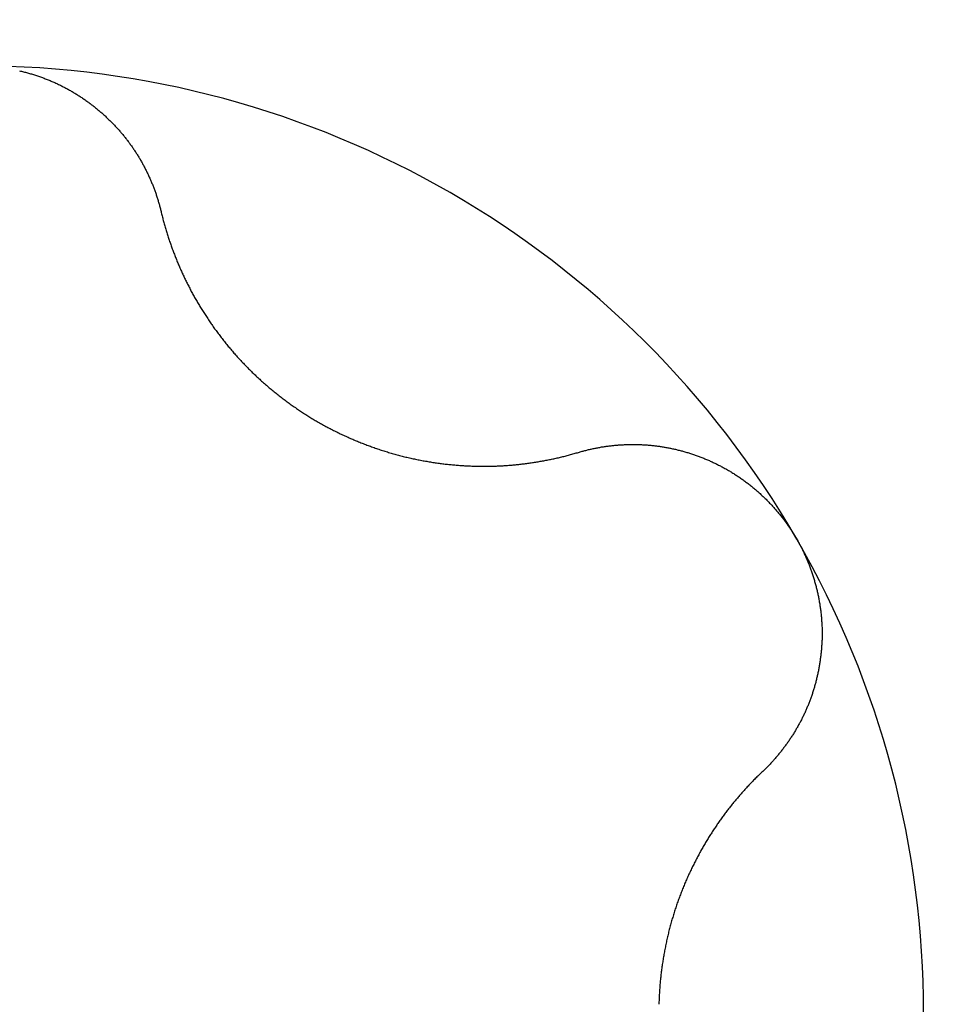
# Model space of a CAD drawing. Extents: x 1107 to 4046, y 937 to 3355.
# Tile 149 of 256: x 2099.51 to 2101.46, y 1385.69 to 1387.75. Entities that reach past the tile are written whole.
import ezdxf

# ---------------------------------------------------------------- set-up
doc = ezdxf.new("R2010")
doc.units = 0
doc.layers.add('KF_VIDA_L___C_TOP', color=7, linetype='CONTINUOUS')

# ---------------------------------------------------------------- blocks, each defined once
blk = doc.blocks.new('KF_VIDA_L___C_TOP')
at = {"layer": 'KF_VIDA_L___C_TOP'}
for points in [[(-87.4664, -29.0353, 0), (-87.4643, -29.0358, 0), (-87.4622, -29.0363, 0), (-87.4601, -29.0368, 0), (-87.458, -29.0374, 0), (-87.4559, -29.0379, 0), (-87.4538, -29.0385, 0), (-87.4517, -29.039, 0), (-87.4497, -29.0396, 0), (-87.4476, -29.0402, 0), (-87.4455, -29.0408, 0), (-87.4434, -29.0414, 0), (-87.4413, -29.042, 0), (-87.4393, -29.0426, 0), (-87.4372, -29.0433, 0), (-87.4351, -29.0439, 0), (-87.4331, -29.0446, 0), (-87.431, -29.0452, 0), (-87.429, -29.0459, 0), (-87.4269, -29.0466, 0), (-87.4249, -29.0473, 0), (-87.4228, -29.048, 0), (-87.4208, -29.0488, 0), (-87.4187, -29.0495, 0), (-87.4167, -29.0503, 0), (-87.4147, -29.051, 0), (-87.4127, -29.0518, 0), (-87.4107, -29.0526, 0), (-87.4086, -29.0534, 0), (-87.4066, -29.0542, 0), (-87.4046, -29.055, 0), (-87.4026, -29.0558, 0), (-87.4006, -29.0567, 0), (-87.3987, -29.0575, 0), (-87.3967, -29.0584, 0), (-87.3947, -29.0592, 0), (-87.3927, -29.0601, 0), (-87.3908, -29.061, 0), (-87.3888, -29.0619, 0), (-87.3869, -29.0628, 0), (-87.3849, -29.0637, 0), (-87.383, -29.0647, 0), (-87.381, -29.0656, 0), (-87.3791, -29.0666, 0), (-87.3772, -29.0675, 0), (-87.3753, -29.0685, 0), (-87.3734, -29.0695, 0), (-87.3715, -29.0705, 0), (-87.3696, -29.0715, 0), (-87.3677, -29.0725, 0), (-87.3658, -29.0736, 0), (-87.3639, -29.0746, 0), (-87.362, -29.0757, 0), (-87.3602, -29.0767, 0), (-87.3583, -29.0778, 0), (-87.3565, -29.0789, 0), (-87.3546, -29.0799, 0), (-87.3528, -29.081, 0), (-87.351, -29.0821, 0), (-87.3491, -29.0833, 0), (-87.3473, -29.0844, 0), (-87.3455, -29.0855, 0), (-87.3437, -29.0867, 0), (-87.3419, -29.0878, 0), (-87.3401, -29.089, 0), (-87.3384, -29.0902, 0), (-87.3366, -29.0913, 0), (-87.3348, -29.0925, 0), (-87.3331, -29.0937, 0), (-87.3313, -29.0949, 0), (-87.3296, -29.0961, 0), (-87.3278, -29.0974, 0), (-87.3261, -29.0986, 0), (-87.3244, -29.0998, 0), (-87.3227, -29.1011, 0), (-87.321, -29.1023, 0), (-87.3193, -29.1036, 0), (-87.3176, -29.1049, 0), (-87.3159, -29.1061, 0), (-87.3143, -29.1074, 0), (-87.3126, -29.1087, 0), (-87.3109, -29.11, 0), (-87.3093, -29.1113, 0), (-87.3077, -29.1126, 0), (-87.306, -29.114, 0), (-87.3044, -29.1153, 0), (-87.3028, -29.1166, 0), (-87.3012, -29.118, 0), (-87.2996, -29.1193, 0), (-87.298, -29.1207, 0), (-87.2964, -29.122, 0), (-87.2949, -29.1234, 0), (-87.2933, -29.1248, 0), (-87.2917, -29.1262, 0), (-87.2902, -29.1276, 0), (-87.2887, -29.1289, 0), (-87.2871, -29.1303, 0), (-87.2856, -29.1318, 0), (-87.2841, -29.1332, 0), (-87.2826, -29.1346, 0), (-87.2811, -29.136, 0), (-87.2797, -29.1374, 0), (-87.2782, -29.1389, 0), (-87.2767, -29.1403, 0), (-87.2753, -29.1418, 0), (-87.2738, -29.1432, 0), (-87.2724, -29.1447, 0), (-87.271, -29.1461, 0), (-87.2696, -29.1476, 0), (-87.2682, -29.1491, 0), (-87.2668, -29.1506, 0), (-87.2654, -29.152, 0), (-87.264, -29.1535, 0), (-87.2626, -29.155, 0), (-87.2613, -29.1565, 0), (-87.2599, -29.158, 0), (-87.2586, -29.1595, 0), (-87.2573, -29.161, 0), (-87.256, -29.1626, 0), (-87.2547, -29.1641, 0), (-87.2534, -29.1656, 0), (-87.2521, -29.1671, 0), (-87.2508, -29.1686, 0), (-87.2496, -29.1702, 0), (-87.2483, -29.1717, 0), (-87.2471, -29.1733, 0), (-87.2458, -29.1748, 0), (-87.2446, -29.1763, 0), (-87.2434, -29.1779, 0), (-87.2422, -29.1795, 0), (-87.241, -29.181, 0), (-87.2398, -29.1826, 0), (-87.2386, -29.1842, 0), (-87.2375, -29.1857, 0), (-87.2363, -29.1873, 0), (-87.2352, -29.1889, 0), (-87.234, -29.1905, 0), (-87.2329, -29.1921, 0), (-87.2317, -29.1938, 0), (-87.2306, -29.1954, 0), (-87.2295, -29.197, 0), (-87.2284, -29.1986, 0), (-87.2273, -29.2003, 0), (-87.2262, -29.2019, 0), (-87.2251, -29.2036, 0), (-87.224, -29.2053, 0), (-87.223, -29.2069, 0), (-87.2219, -29.2086, 0), (-87.2208, -29.2103, 0), (-87.2198, -29.2119, 0), (-87.2188, -29.2136, 0), (-87.2177, -29.2153, 0), (-87.2167, -29.217, 0), (-87.2157, -29.2187, 0), (-87.2147, -29.2204, 0), (-87.2137, -29.2222, 0), (-87.2127, -29.2239, 0), (-87.2117, -29.2256, 0), (-87.2108, -29.2273, 0), (-87.2098, -29.2291, 0), (-87.2088, -29.2308, 0), (-87.2079, -29.2326, 0), (-87.207, -29.2343, 0), (-87.206, -29.2361, 0), (-87.2051, -29.2378, 0), (-87.2042, -29.2396, 0), (-87.2033, -29.2414, 0), (-87.2024, -29.2432, 0), (-87.2015, -29.2449, 0), (-87.2006, -29.2467, 0), (-87.1998, -29.2485, 0), (-87.1989, -29.2503, 0), (-87.1981, -29.2521, 0), (-87.1972, -29.2539, 0), (-87.1964, -29.2557, 0), (-87.1956, -29.2575, 0), (-87.1948, -29.2593, 0), (-87.1939, -29.2612, 0), (-87.1931, -29.263, 0), (-87.1924, -29.2648, 0), (-87.1916, -29.2666, 0), (-87.1908, -29.2685, 0), (-87.1901, -29.2703, 0), (-87.1893, -29.2722, 0), (-87.1886, -29.274, 0), (-87.1878, -29.2759, 0), (-87.1871, -29.2777, 0), (-87.1864, -29.2796, 0), (-87.1857, -29.2814, 0), (-87.185, -29.2833, 0), (-87.1843, -29.2852, 0), (-87.1836, -29.287, 0), (-87.183, -29.2889, 0), (-87.1823, -29.2908, 0), (-87.1816, -29.2927, 0), (-87.181, -29.2945, 0), (-87.1804, -29.2964, 0), (-87.1798, -29.2983, 0), (-87.1791, -29.3002, 0), (-87.1785, -29.3021, 0), (-87.178, -29.304, 0), (-87.1774, -29.3059, 0), (-87.1768, -29.3078, 0), (-87.1762, -29.3097, 0), (-87.1757, -29.3116, 0), (-87.1751, -29.3135, 0), (-87.1746, -29.3154, 0), (-87.1741, -29.3173, 0), (-87.1736, -29.3192, 0), (-87.1731, -29.3212, 0), (-87.1726, -29.3231, 0), (-87.1721, -29.325, 0), (-87.1716, -29.3269, 0), (-87.1712, -29.3289, 0)], [(-87.1712, -29.3289, 0), (-87.1706, -29.3312, 0), (-87.17, -29.3335, 0), (-87.1695, -29.3359, 0), (-87.1689, -29.3382, 0), (-87.1683, -29.3406, 0), (-87.1677, -29.3429, 0), (-87.1671, -29.3452, 0), (-87.1665, -29.3476, 0), (-87.1658, -29.3499, 0), (-87.1652, -29.3522, 0), (-87.1645, -29.3545, 0), (-87.1639, -29.3569, 0), (-87.1632, -29.3592, 0), (-87.1626, -29.3615, 0), (-87.1619, -29.3638, 0), (-87.1612, -29.3661, 0), (-87.1605, -29.3684, 0), (-87.1598, -29.3707, 0), (-87.1591, -29.373, 0), (-87.1584, -29.3753, 0), (-87.1577, -29.3776, 0), (-87.157, -29.3799, 0), (-87.1562, -29.3822, 0), (-87.1555, -29.3845, 0), (-87.1547, -29.3868, 0), (-87.154, -29.389, 0), (-87.1532, -29.3913, 0), (-87.1524, -29.3936, 0), (-87.1516, -29.3958, 0), (-87.1509, -29.3981, 0), (-87.1501, -29.4004, 0), (-87.1492, -29.4026, 0), (-87.1484, -29.4049, 0), (-87.1476, -29.4071, 0), (-87.1468, -29.4094, 0), (-87.146, -29.4116, 0), (-87.1451, -29.4138, 0), (-87.1443, -29.4161, 0), (-87.1434, -29.4183, 0), (-87.1426, -29.4205, 0), (-87.1417, -29.4227, 0), (-87.1408, -29.4249, 0), (-87.1399, -29.4272, 0), (-87.139, -29.4294, 0), (-87.1381, -29.4316, 0), (-87.1372, -29.4338, 0), (-87.1363, -29.436, 0), (-87.1354, -29.4381, 0), (-87.1345, -29.4403, 0), (-87.1336, -29.4425, 0), (-87.1326, -29.4447, 0), (-87.1317, -29.4468, 0), (-87.1307, -29.449, 0), (-87.1298, -29.4512, 0), (-87.1288, -29.4533, 0), (-87.1278, -29.4555, 0), (-87.1268, -29.4576, 0), (-87.1259, -29.4597, 0), (-87.1249, -29.4619, 0), (-87.1239, -29.464, 0), (-87.1229, -29.4661, 0), (-87.1219, -29.4682, 0), (-87.1208, -29.4704, 0), (-87.1198, -29.4725, 0), (-87.1188, -29.4746, 0), (-87.1178, -29.4767, 0), (-87.1167, -29.4788, 0), (-87.1157, -29.4809, 0), (-87.1146, -29.4829, 0), (-87.1135, -29.4851, 0), (-87.1124, -29.4872, 0), (-87.1113, -29.4893, 0), (-87.1102, -29.4914, 0), (-87.1091, -29.4935, 0), (-87.108, -29.4956, 0), (-87.1068, -29.4977, 0), (-87.1057, -29.4998, 0), (-87.1045, -29.5019, 0), (-87.1034, -29.504, 0), (-87.1022, -29.5061, 0), (-87.101, -29.5082, 0), (-87.0998, -29.5104, 0), (-87.0986, -29.5125, 0), (-87.0974, -29.5146, 0), (-87.0961, -29.5167, 0), (-87.0949, -29.5188, 0), (-87.0937, -29.5209, 0), (-87.0924, -29.523, 0), (-87.0911, -29.5252, 0), (-87.0899, -29.5273, 0), (-87.0886, -29.5294, 0), (-87.0873, -29.5315, 0), (-87.086, -29.5336, 0), (-87.0846, -29.5357, 0), (-87.0833, -29.5378, 0), (-87.082, -29.5399, 0), (-87.0806, -29.5421, 0), (-87.0793, -29.5442, 0), (-87.0779, -29.5463, 0), (-87.0765, -29.5484, 0), (-87.0751, -29.5505, 0), (-87.0737, -29.5526, 0), (-87.0723, -29.5547, 0), (-87.0709, -29.5568, 0), (-87.0695, -29.5589, 0), (-87.0681, -29.561, 0), (-87.0666, -29.5631, 0), (-87.0652, -29.5651, 0), (-87.0637, -29.5672, 0), (-87.0622, -29.5693, 0), (-87.0608, -29.5714, 0), (-87.0593, -29.5735, 0), (-87.0578, -29.5756, 0), (-87.0562, -29.5776, 0), (-87.0547, -29.5797, 0), (-87.0532, -29.5818, 0), (-87.0517, -29.5838, 0), (-87.0501, -29.5859, 0), (-87.0486, -29.588, 0), (-87.047, -29.59, 0), (-87.0454, -29.5921, 0), (-87.0438, -29.5941, 0), (-87.0422, -29.5962, 0), (-87.0406, -29.5982, 0), (-87.039, -29.6002, 0), (-87.0374, -29.6023, 0), (-87.0358, -29.6043, 0), (-87.0341, -29.6063, 0), (-87.0325, -29.6083, 0), (-87.0308, -29.6104, 0), (-87.0291, -29.6124, 0), (-87.0275, -29.6144, 0), (-87.0258, -29.6164, 0), (-87.0241, -29.6184, 0), (-87.0224, -29.6204, 0), (-87.0207, -29.6224, 0), (-87.019, -29.6243, 0), (-87.0172, -29.6263, 0), (-87.0155, -29.6283, 0), (-87.0137, -29.6302, 0), (-87.012, -29.6322, 0), (-87.0102, -29.6342, 0), (-87.0084, -29.6361, 0), (-87.0067, -29.638, 0), (-87.0049, -29.64, 0), (-87.0031, -29.6419, 0), (-87.0013, -29.6438, 0), (-86.9994, -29.6457, 0), (-86.9976, -29.6477, 0), (-86.9958, -29.6496, 0), (-86.9939, -29.6515, 0), (-86.9921, -29.6533, 0), (-86.9902, -29.6552, 0), (-86.9884, -29.6571, 0), (-86.9865, -29.659, 0), (-86.9846, -29.6608, 0), (-86.9827, -29.6627, 0), (-86.9808, -29.6646, 0), (-86.9789, -29.6664, 0), (-86.977, -29.6682, 0), (-86.9751, -29.6701, 0), (-86.9731, -29.6719, 0), (-86.9712, -29.6737, 0), (-86.9692, -29.6755, 0), (-86.9673, -29.6773, 0), (-86.9653, -29.6791, 0), (-86.9634, -29.6809, 0), (-86.9614, -29.6827, 0), (-86.9594, -29.6844, 0), (-86.9574, -29.6862, 0), (-86.9554, -29.688, 0), (-86.9534, -29.6897, 0), (-86.9514, -29.6914, 0), (-86.9494, -29.6932, 0), (-86.9474, -29.6949, 0), (-86.9454, -29.6966, 0), (-86.9434, -29.6983, 0), (-86.9413, -29.7, 0), (-86.9393, -29.7017, 0), (-86.9372, -29.7034, 0), (-86.9352, -29.7051, 0), (-86.9331, -29.7068, 0), (-86.9311, -29.7084, 0), (-86.929, -29.7101, 0), (-86.9269, -29.7117, 0), (-86.9249, -29.7133, 0), (-86.9228, -29.715, 0), (-86.9207, -29.7166, 0), (-86.9186, -29.7182, 0), (-86.9165, -29.7198, 0), (-86.9144, -29.7214, 0), (-86.9123, -29.723, 0), (-86.9102, -29.7245, 0), (-86.9081, -29.7261, 0), (-86.906, -29.7277, 0), (-86.9038, -29.7292, 0), (-86.9017, -29.7307, 0), (-86.8996, -29.7323, 0), (-86.8974, -29.7338, 0), (-86.8953, -29.7353, 0), (-86.8932, -29.7368, 0), (-86.891, -29.7383, 0), (-86.8889, -29.7398, 0), (-86.8867, -29.7413, 0), (-86.8846, -29.7427, 0), (-86.8824, -29.7442, 0), (-86.8802, -29.7456, 0), (-86.8781, -29.747, 0), (-86.8759, -29.7485, 0), (-86.8737, -29.7499, 0), (-86.8716, -29.7513, 0), (-86.8694, -29.7527, 0), (-86.8672, -29.7541, 0), (-86.865, -29.7554, 0), (-86.8628, -29.7568, 0), (-86.8607, -29.7582, 0), (-86.8585, -29.7595, 0), (-86.8563, -29.7608, 0), (-86.8541, -29.7622, 0), (-86.8519, -29.7635, 0), (-86.8497, -29.7648, 0), (-86.8475, -29.7661, 0), (-86.8453, -29.7673, 0), (-86.8431, -29.7686, 0), (-86.8409, -29.7699, 0), (-86.8387, -29.7711, 0), (-86.8365, -29.7724, 0), (-86.8342, -29.7736, 0), (-86.832, -29.7749, 0), (-86.8297, -29.7761, 0), (-86.8275, -29.7773, 0), (-86.8252, -29.7785, 0), (-86.8229, -29.7797, 0), (-86.8207, -29.7809, 0), (-86.8184, -29.7821, 0), (-86.8161, -29.7833, 0), (-86.8138, -29.7845, 0), (-86.8115, -29.7857, 0), (-86.8091, -29.7868, 0), (-86.8068, -29.788, 0), (-86.8045, -29.7891, 0), (-86.8022, -29.7903, 0), (-86.7998, -29.7914, 0), (-86.7975, -29.7926, 0), (-86.7951, -29.7937, 0), (-86.7927, -29.7948, 0), (-86.7904, -29.7959, 0), (-86.788, -29.797, 0), (-86.7856, -29.7981, 0), (-86.7832, -29.7992, 0), (-86.7808, -29.8002, 0), (-86.7784, -29.8013, 0), (-86.776, -29.8024, 0), (-86.7736, -29.8034, 0), (-86.7712, -29.8044, 0), (-86.7688, -29.8055, 0), (-86.7663, -29.8065, 0), (-86.7639, -29.8075, 0), (-86.7615, -29.8085, 0), (-86.759, -29.8095, 0), (-86.7566, -29.8105, 0), (-86.7541, -29.8115, 0), (-86.7516, -29.8125, 0), (-86.7492, -29.8134, 0), (-86.7467, -29.8144, 0), (-86.7442, -29.8153, 0), (-86.7418, -29.8163, 0), (-86.7393, -29.8172, 0), (-86.7368, -29.8181, 0), (-86.7343, -29.819, 0), (-86.7318, -29.8199, 0), (-86.7293, -29.8208, 0), (-86.7268, -29.8217, 0), (-86.7243, -29.8226, 0), (-86.7218, -29.8234, 0), (-86.7193, -29.8243, 0), (-86.7168, -29.8252, 0), (-86.7142, -29.826, 0), (-86.7117, -29.8268, 0), (-86.7092, -29.8276, 0), (-86.7067, -29.8284, 0), (-86.7041, -29.8292, 0), (-86.7016, -29.83, 0), (-86.6991, -29.8308, 0), (-86.6965, -29.8316, 0), (-86.694, -29.8323, 0), (-86.6914, -29.8331, 0), (-86.6889, -29.8338, 0), (-86.6863, -29.8346, 0), (-86.6838, -29.8353, 0), (-86.6812, -29.836, 0), (-86.6787, -29.8367, 0), (-86.6761, -29.8374, 0), (-86.6736, -29.8381, 0), (-86.671, -29.8387, 0), (-86.6684, -29.8394, 0), (-86.6659, -29.84, 0), (-86.6633, -29.8407, 0), (-86.6607, -29.8413, 0), (-86.6582, -29.8419, 0), (-86.6556, -29.8425, 0), (-86.653, -29.8431, 0), (-86.6504, -29.8437, 0), (-86.6479, -29.8443, 0), (-86.6453, -29.8448, 0), (-86.6427, -29.8454, 0), (-86.6402, -29.8459, 0), (-86.6376, -29.8465, 0), (-86.635, -29.847, 0), (-86.6324, -29.8475, 0), (-86.6299, -29.848, 0), (-86.6273, -29.8485, 0), (-86.6247, -29.849, 0), (-86.6221, -29.8494, 0), (-86.6195, -29.8499, 0), (-86.617, -29.8503, 0), (-86.6144, -29.8508, 0), (-86.6118, -29.8512, 0), (-86.6092, -29.8516, 0), (-86.6067, -29.852, 0), (-86.6041, -29.8524, 0), (-86.6015, -29.8528, 0), (-86.599, -29.8532, 0), (-86.5964, -29.8536, 0), (-86.5938, -29.8539, 0), (-86.5913, -29.8543, 0), (-86.5887, -29.8546, 0), (-86.5861, -29.8549, 0), (-86.5836, -29.8553, 0), (-86.581, -29.8556, 0), (-86.5785, -29.8559, 0), (-86.5759, -29.8562, 0), (-86.5733, -29.8564, 0), (-86.5708, -29.8567, 0), (-86.5682, -29.857, 0), (-86.5657, -29.8572, 0), (-86.5631, -29.8575, 0), (-86.5606, -29.8577, 0), (-86.5581, -29.8579, 0), (-86.5555, -29.8581, 0), (-86.553, -29.8583, 0), (-86.5505, -29.8585, 0), (-86.5479, -29.8587, 0), (-86.5454, -29.8589, 0), (-86.5429, -29.8591, 0), (-86.5404, -29.8592, 0), (-86.5379, -29.8594, 0), (-86.5353, -29.8595, 0), (-86.5328, -29.8596, 0), (-86.5303, -29.8598, 0), (-86.5278, -29.8599, 0), (-86.5253, -29.86, 0), (-86.5228, -29.8601, 0), (-86.5204, -29.8602, 0), (-86.5179, -29.8602, 0), (-86.5154, -29.8603, 0), (-86.5129, -29.8604, 0), (-86.5105, -29.8604, 0), (-86.508, -29.8605, 0), (-86.5055, -29.8605, 0), (-86.5031, -29.8605, 0), (-86.5006, -29.8605, 0), (-86.4982, -29.8605, 0), (-86.4957, -29.8605, 0), (-86.4933, -29.8605, 0), (-86.4909, -29.8605, 0), (-86.4884, -29.8605, 0), (-86.486, -29.8604, 0), (-86.4836, -29.8604, 0), (-86.4812, -29.8603, 0), (-86.4788, -29.8603, 0), (-86.4764, -29.8602, 0), (-86.474, -29.8601, 0), (-86.4716, -29.8601, 0), (-86.4693, -29.86, 0), (-86.4669, -29.8599, 0), (-86.4645, -29.8597, 0), (-86.4622, -29.8596, 0), (-86.4598, -29.8595, 0), (-86.4575, -29.8594, 0), (-86.4551, -29.8592, 0), (-86.4528, -29.8591, 0), (-86.4505, -29.8589, 0), (-86.4481, -29.8587, 0), (-86.4458, -29.8586, 0), (-86.4435, -29.8584, 0), (-86.4411, -29.8582, 0), (-86.4388, -29.858, 0), (-86.4364, -29.8578, 0), (-86.4341, -29.8576, 0), (-86.4317, -29.8573, 0), (-86.4294, -29.8571, 0), (-86.4271, -29.8569, 0), (-86.4247, -29.8566, 0), (-86.4224, -29.8564, 0), (-86.42, -29.8561, 0), (-86.4177, -29.8558, 0), (-86.4153, -29.8555, 0), (-86.413, -29.8552, 0), (-86.4106, -29.8549, 0), (-86.4082, -29.8546, 0), (-86.4059, -29.8543, 0), (-86.4035, -29.854, 0), (-86.4012, -29.8537, 0), (-86.3988, -29.8533, 0), (-86.3965, -29.853, 0), (-86.3941, -29.8526, 0), (-86.3918, -29.8523, 0), (-86.3894, -29.8519, 0), (-86.387, -29.8515, 0), (-86.3847, -29.8511, 0), (-86.3823, -29.8507, 0), (-86.38, -29.8503, 0), (-86.3776, -29.8499, 0), (-86.3753, -29.8495, 0), (-86.3729, -29.849, 0), (-86.3706, -29.8486, 0), (-86.3682, -29.8482, 0), (-86.3659, -29.8477, 0), (-86.3635, -29.8472, 0), (-86.3611, -29.8468, 0), (-86.3588, -29.8463, 0), (-86.3564, -29.8458, 0), (-86.3541, -29.8453, 0), (-86.3517, -29.8448, 0), (-86.3494, -29.8443, 0), (-86.3471, -29.8438, 0), (-86.3447, -29.8432, 0), (-86.3424, -29.8427, 0), (-86.34, -29.8421, 0), (-86.3377, -29.8416, 0), (-86.3353, -29.841, 0), (-86.333, -29.8405, 0), (-86.3307, -29.8399, 0), (-86.3283, -29.8393, 0), (-86.326, -29.8387, 0), (-86.3237, -29.8381, 0), (-86.3213, -29.8375, 0), (-86.319, -29.8368, 0), (-86.3167, -29.8362, 0), (-86.3143, -29.8356, 0), (-86.312, -29.8349, 0), (-86.3097, -29.8343, 0), (-86.3074, -29.8336, 0), (-86.3051, -29.8329, 0), (-86.3027, -29.8323, 0), (-86.3004, -29.8316, 0)], [(-86.3004, -29.8316, 0), (-86.2985, -29.831, 0), (-86.2966, -29.8305, 0), (-86.2947, -29.8299, 0), (-86.2928, -29.8294, 0), (-86.2909, -29.8289, 0), (-86.289, -29.8283, 0), (-86.2871, -29.8278, 0), (-86.2852, -29.8274, 0), (-86.2832, -29.8269, 0), (-86.2813, -29.8264, 0), (-86.2794, -29.8259, 0), (-86.2774, -29.8255, 0), (-86.2755, -29.825, 0), (-86.2736, -29.8246, 0), (-86.2716, -29.8242, 0), (-86.2697, -29.8237, 0), (-86.2677, -29.8233, 0), (-86.2658, -29.8229, 0), (-86.2638, -29.8226, 0), (-86.2619, -29.8222, 0), (-86.2599, -29.8218, 0), (-86.258, -29.8214, 0), (-86.256, -29.8211, 0), (-86.2541, -29.8208, 0), (-86.2521, -29.8204, 0), (-86.2501, -29.8201, 0), (-86.2482, -29.8198, 0), (-86.2462, -29.8195, 0), (-86.2442, -29.8192, 0), (-86.2423, -29.8189, 0), (-86.2403, -29.8187, 0), (-86.2383, -29.8184, 0), (-86.2364, -29.8182, 0), (-86.2344, -29.8179, 0), (-86.2324, -29.8177, 0), (-86.2304, -29.8175, 0), (-86.2284, -29.8172, 0), (-86.2265, -29.817, 0), (-86.2245, -29.8169, 0), (-86.2225, -29.8167, 0), (-86.2205, -29.8165, 0), (-86.2185, -29.8163, 0), (-86.2166, -29.8162, 0), (-86.2146, -29.816, 0), (-86.2126, -29.8159, 0), (-86.2106, -29.8158, 0), (-86.2086, -29.8157, 0), (-86.2066, -29.8156, 0), (-86.2046, -29.8155, 0), (-86.2027, -29.8154, 0), (-86.2007, -29.8153, 0), (-86.1987, -29.8152, 0), (-86.1967, -29.8152, 0), (-86.1947, -29.8151, 0), (-86.1927, -29.8151, 0), (-86.1907, -29.8151, 0), (-86.1888, -29.8151, 0), (-86.1868, -29.8151, 0), (-86.1848, -29.8151, 0), (-86.1828, -29.8151, 0), (-86.1808, -29.8151, 0), (-86.1788, -29.8151, 0), (-86.1768, -29.8152, 0), (-86.1749, -29.8152, 0), (-86.1729, -29.8153, 0), (-86.1709, -29.8154, 0), (-86.1689, -29.8155, 0), (-86.167, -29.8156, 0), (-86.165, -29.8157, 0), (-86.163, -29.8158, 0), (-86.161, -29.8159, 0), (-86.1591, -29.816, 0), (-86.1571, -29.8162, 0), (-86.1551, -29.8163, 0), (-86.1532, -29.8165, 0), (-86.1512, -29.8167, 0), (-86.1492, -29.8168, 0), (-86.1473, -29.817, 0), (-86.1453, -29.8172, 0), (-86.1433, -29.8174, 0), (-86.1414, -29.8177, 0), (-86.1394, -29.8179, 0), (-86.1375, -29.8181, 0), (-86.1355, -29.8184, 0), (-86.1336, -29.8187, 0), (-86.1316, -29.8189, 0), (-86.1297, -29.8192, 0), (-86.1277, -29.8195, 0), (-86.1258, -29.8198, 0), (-86.1238, -29.8201, 0), (-86.1219, -29.8205, 0), (-86.1199, -29.8208, 0), (-86.1179, -29.8211, 0), (-86.116, -29.8215, 0), (-86.114, -29.8219, 0), (-86.112, -29.8222, 0), (-86.1101, -29.8226, 0), (-86.1081, -29.823, 0), (-86.1061, -29.8235, 0), (-86.1042, -29.8239, 0), (-86.1022, -29.8243, 0), (-86.1002, -29.8248, 0), (-86.0982, -29.8252, 0), (-86.0962, -29.8257, 0), (-86.0943, -29.8262, 0), (-86.0923, -29.8267, 0), (-86.0903, -29.8272, 0), (-86.0883, -29.8277, 0), (-86.0864, -29.8282, 0), (-86.0844, -29.8287, 0), (-86.0824, -29.8293, 0), (-86.0804, -29.8298, 0), (-86.0784, -29.8304, 0), (-86.0765, -29.831, 0), (-86.0745, -29.8316, 0), (-86.0725, -29.8322, 0), (-86.0705, -29.8328, 0), (-86.0686, -29.8334, 0), (-86.0666, -29.834, 0), (-86.0646, -29.8347, 0), (-86.0626, -29.8353, 0), (-86.0607, -29.836, 0), (-86.0587, -29.8366, 0), (-86.0567, -29.8373, 0), (-86.0548, -29.838, 0), (-86.0528, -29.8387, 0), (-86.0508, -29.8394, 0), (-86.0489, -29.8402, 0), (-86.0469, -29.8409, 0), (-86.0449, -29.8417, 0), (-86.043, -29.8424, 0), (-86.041, -29.8432, 0), (-86.0391, -29.844, 0), (-86.0371, -29.8448, 0), (-86.0352, -29.8456, 0), (-86.0332, -29.8464, 0), (-86.0313, -29.8472, 0), (-86.0293, -29.8481, 0), (-86.0274, -29.8489, 0), (-86.0255, -29.8498, 0), (-86.0235, -29.8506, 0), (-86.0216, -29.8515, 0), (-86.0197, -29.8524, 0), (-86.0178, -29.8533, 0), (-86.0158, -29.8542, 0), (-86.0139, -29.8551, 0), (-86.012, -29.8561, 0), (-86.0101, -29.857, 0), (-86.0082, -29.858, 0), (-86.0063, -29.8589, 0), (-86.0044, -29.8599, 0), (-86.0025, -29.8609, 0), (-86.0006, -29.8619, 0), (-85.9988, -29.8629, 0), (-85.9969, -29.8639, 0), (-85.995, -29.865, 0), (-85.9931, -29.866, 0), (-85.9913, -29.867, 0), (-85.9894, -29.8681, 0), (-85.9876, -29.8692, 0), (-85.9857, -29.8703, 0), (-85.9839, -29.8714, 0), (-85.982, -29.8725, 0), (-85.9802, -29.8736, 0), (-85.9784, -29.8747, 0), (-85.9766, -29.8759, 0), (-85.9747, -29.877, 0), (-85.9729, -29.8782, 0), (-85.9711, -29.8793, 0), (-85.9693, -29.8805, 0), (-85.9675, -29.8817, 0), (-85.9657, -29.8829, 0), (-85.964, -29.8841, 0), (-85.9622, -29.8854, 0), (-85.9604, -29.8866, 0), (-85.9587, -29.8878, 0), (-85.9569, -29.8891, 0), (-85.9552, -29.8904, 0), (-85.9534, -29.8916, 0), (-85.9517, -29.8929, 0), (-85.95, -29.8942, 0), (-85.9482, -29.8955, 0), (-85.9465, -29.8968, 0), (-85.9448, -29.8982, 0), (-85.9431, -29.8995, 0), (-85.9414, -29.9008, 0), (-85.9397, -29.9022, 0), (-85.9381, -29.9036, 0), (-85.9364, -29.9049, 0), (-85.9347, -29.9063, 0), (-85.9331, -29.9077, 0), (-85.9314, -29.9091, 0), (-85.9298, -29.9105, 0), (-85.9281, -29.9119, 0), (-85.9265, -29.9134, 0), (-85.9249, -29.9148, 0), (-85.9233, -29.9162, 0), (-85.9217, -29.9177, 0), (-85.9201, -29.9192, 0), (-85.9185, -29.9206, 0), (-85.9169, -29.9221, 0), (-85.9153, -29.9236, 0), (-85.9138, -29.9251, 0), (-85.9122, -29.9266, 0), (-85.9107, -29.9281, 0), (-85.9091, -29.9296, 0), (-85.9076, -29.9312, 0), (-85.9061, -29.9327, 0), (-85.9046, -29.9343, 0), (-85.9031, -29.9358, 0), (-85.9016, -29.9374, 0), (-85.9001, -29.9389, 0), (-85.8986, -29.9405, 0), (-85.8971, -29.9421, 0), (-85.8957, -29.9437, 0), (-85.8942, -29.9453, 0), (-85.8928, -29.9469, 0), (-85.8913, -29.9485, 0), (-85.8899, -29.9501, 0), (-85.8885, -29.9517, 0), (-85.8871, -29.9534, 0), (-85.8857, -29.955, 0), (-85.8843, -29.9567, 0), (-85.8829, -29.9583, 0), (-85.8816, -29.96, 0), (-85.8802, -29.9616, 0), (-85.8788, -29.9633, 0), (-85.8775, -29.965, 0), (-85.8762, -29.9667, 0), (-85.8748, -29.9684, 0), (-85.8735, -29.9701, 0), (-85.8722, -29.9718, 0), (-85.8709, -29.9735, 0), (-85.8697, -29.9752, 0), (-85.8684, -29.9769, 0), (-85.8671, -29.9787, 0), (-85.8659, -29.9804, 0), (-85.8646, -29.9821, 0), (-85.8634, -29.9839, 0), (-85.8622, -29.9856, 0), (-85.861, -29.9874, 0), (-85.8598, -29.9891, 0), (-85.8586, -29.9909, 0), (-85.8574, -29.9927, 0), (-85.8562, -29.9945, 0), (-85.8551, -29.9962, 0), (-85.8539, -29.998, 0), (-85.8528, -29.9998, 0), (-85.8516, -30.0016, 0), (-85.8505, -30.0034, 0), (-85.8494, -30.0052, 0), (-85.8483, -30.007, 0), (-85.8472, -30.0089, 0), (-85.8462, -30.0107, 0), (-85.8451, -30.0125, 0)], [(-85.8451, -30.0125, 0), (-85.8441, -30.0143, 0), (-85.843, -30.0162, 0), (-85.842, -30.018, 0), (-85.841, -30.0199, 0), (-85.84, -30.0217, 0), (-85.839, -30.0236, 0), (-85.838, -30.0255, 0), (-85.837, -30.0273, 0), (-85.836, -30.0292, 0), (-85.835, -30.0311, 0), (-85.8341, -30.033, 0), (-85.8331, -30.0349, 0), (-85.8322, -30.0369, 0), (-85.8313, -30.0388, 0), (-85.8304, -30.0407, 0), (-85.8295, -30.0426, 0), (-85.8286, -30.0446, 0), (-85.8277, -30.0465, 0), (-85.8268, -30.0485, 0), (-85.8259, -30.0504, 0), (-85.8251, -30.0524, 0), (-85.8242, -30.0544, 0), (-85.8234, -30.0563, 0), (-85.8226, -30.0583, 0), (-85.8218, -30.0603, 0), (-85.821, -30.0623, 0), (-85.8202, -30.0643, 0), (-85.8194, -30.0663, 0), (-85.8186, -30.0683, 0), (-85.8178, -30.0703, 0), (-85.8171, -30.0723, 0), (-85.8164, -30.0744, 0), (-85.8156, -30.0764, 0), (-85.8149, -30.0784, 0), (-85.8142, -30.0805, 0), (-85.8135, -30.0825, 0), (-85.8128, -30.0845, 0), (-85.8121, -30.0866, 0), (-85.8115, -30.0886, 0), (-85.8108, -30.0907, 0), (-85.8101, -30.0928, 0), (-85.8095, -30.0948, 0), (-85.8089, -30.0969, 0), (-85.8083, -30.099, 0), (-85.8077, -30.101, 0), (-85.8071, -30.1031, 0), (-85.8065, -30.1052, 0), (-85.8059, -30.1073, 0), (-85.8054, -30.1094, 0), (-85.8048, -30.1115, 0), (-85.8043, -30.1136, 0), (-85.8038, -30.1157, 0), (-85.8032, -30.1178, 0), (-85.8027, -30.1199, 0), (-85.8022, -30.122, 0), (-85.8018, -30.1241, 0), (-85.8013, -30.1262, 0), (-85.8008, -30.1283, 0), (-85.8004, -30.1304, 0), (-85.8, -30.1326, 0), (-85.7995, -30.1347, 0), (-85.7991, -30.1368, 0), (-85.7987, -30.1389, 0), (-85.7983, -30.1411, 0), (-85.798, -30.1432, 0), (-85.7976, -30.1453, 0), (-85.7972, -30.1475, 0), (-85.7969, -30.1496, 0), (-85.7966, -30.1517, 0), (-85.7963, -30.1539, 0), (-85.7959, -30.156, 0), (-85.7956, -30.1582, 0), (-85.7954, -30.1603, 0), (-85.7951, -30.1624, 0), (-85.7948, -30.1646, 0), (-85.7946, -30.1667, 0), (-85.7944, -30.1689, 0), (-85.7941, -30.171, 0), (-85.7939, -30.1732, 0), (-85.7937, -30.1753, 0), (-85.7935, -30.1775, 0), (-85.7934, -30.1796, 0), (-85.7932, -30.1818, 0), (-85.7931, -30.1839, 0), (-85.7929, -30.1861, 0), (-85.7928, -30.1882, 0), (-85.7927, -30.1904, 0), (-85.7926, -30.1925, 0), (-85.7925, -30.1946, 0), (-85.7924, -30.1968, 0), (-85.7924, -30.1989, 0), (-85.7923, -30.2011, 0), (-85.7923, -30.2032, 0), (-85.7922, -30.2054, 0), (-85.7922, -30.2075, 0), (-85.7922, -30.2097, 0), (-85.7922, -30.2118, 0), (-85.7923, -30.2139, 0), (-85.7923, -30.2161, 0), (-85.7923, -30.2182, 0), (-85.7924, -30.2204, 0), (-85.7924, -30.2225, 0), (-85.7925, -30.2246, 0), (-85.7926, -30.2268, 0), (-85.7927, -30.2289, 0), (-85.7928, -30.231, 0), (-85.793, -30.2331, 0), (-85.7931, -30.2353, 0), (-85.7932, -30.2374, 0), (-85.7934, -30.2395, 0), (-85.7936, -30.2416, 0), (-85.7937, -30.2437, 0), (-85.7939, -30.2459, 0), (-85.7941, -30.248, 0), (-85.7944, -30.2501, 0), (-85.7946, -30.2522, 0), (-85.7948, -30.2543, 0), (-85.7951, -30.2564, 0), (-85.7953, -30.2585, 0), (-85.7956, -30.2606, 0), (-85.7959, -30.2626, 0), (-85.7961, -30.2647, 0), (-85.7964, -30.2668, 0), (-85.7968, -30.2689, 0), (-85.7971, -30.271, 0), (-85.7974, -30.273, 0), (-85.7977, -30.2751, 0), (-85.7981, -30.2772, 0), (-85.7985, -30.2792, 0), (-85.7988, -30.2813, 0), (-85.7992, -30.2833, 0), (-85.7996, -30.2854, 0), (-85.8, -30.2874, 0), (-85.8004, -30.2895, 0), (-85.8008, -30.2915, 0), (-85.8013, -30.2935, 0), (-85.8017, -30.2956, 0), (-85.8022, -30.2976, 0), (-85.8026, -30.2996, 0), (-85.8031, -30.3016, 0), (-85.8036, -30.3036, 0), (-85.8041, -30.3056, 0), (-85.8046, -30.3076, 0), (-85.8051, -30.3096, 0), (-85.8056, -30.3116, 0), (-85.8061, -30.3136, 0), (-85.8067, -30.3156, 0), (-85.8072, -30.3175, 0), (-85.8078, -30.3195, 0), (-85.8083, -30.3214, 0), (-85.8089, -30.3234, 0), (-85.8095, -30.3253, 0), (-85.8101, -30.3273, 0), (-85.8107, -30.3292, 0), (-85.8113, -30.3311, 0), (-85.8119, -30.3331, 0), (-85.8125, -30.335, 0), (-85.8132, -30.3369, 0), (-85.8138, -30.3388, 0), (-85.8145, -30.3407, 0), (-85.8151, -30.3426, 0), (-85.8158, -30.3445, 0), (-85.8165, -30.3463, 0), (-85.8172, -30.3482, 0), (-85.8179, -30.3501, 0), (-85.8186, -30.3519, 0), (-85.8193, -30.3538, 0), (-85.82, -30.3556, 0), (-85.8207, -30.3574, 0), (-85.8215, -30.3592, 0), (-85.8222, -30.3611, 0), (-85.823, -30.3629, 0), (-85.8237, -30.3647, 0), (-85.8245, -30.3665, 0), (-85.8253, -30.3683, 0), (-85.8261, -30.3701, 0), (-85.8269, -30.3719, 0), (-85.8277, -30.3737, 0), (-85.8285, -30.3755, 0), (-85.8294, -30.3773, 0), (-85.8302, -30.3791, 0), (-85.8311, -30.3808, 0), (-85.8319, -30.3826, 0), (-85.8328, -30.3844, 0), (-85.8337, -30.3862, 0), (-85.8346, -30.3879, 0), (-85.8355, -30.3897, 0), (-85.8364, -30.3915, 0), (-85.8373, -30.3932, 0), (-85.8382, -30.395, 0), (-85.8392, -30.3967, 0), (-85.8401, -30.3984, 0), (-85.8411, -30.4002, 0), (-85.842, -30.4019, 0), (-85.843, -30.4037, 0), (-85.844, -30.4054, 0), (-85.845, -30.4071, 0), (-85.846, -30.4088, 0), (-85.847, -30.4105, 0), (-85.848, -30.4122, 0), (-85.849, -30.4139, 0), (-85.85, -30.4156, 0), (-85.8511, -30.4173, 0), (-85.8521, -30.419, 0), (-85.8532, -30.4207, 0), (-85.8542, -30.4224, 0), (-85.8553, -30.424, 0), (-85.8564, -30.4257, 0), (-85.8575, -30.4274, 0), (-85.8586, -30.429, 0), (-85.8597, -30.4307, 0), (-85.8608, -30.4323, 0), (-85.8619, -30.434, 0), (-85.8631, -30.4356, 0), (-85.8642, -30.4372, 0), (-85.8654, -30.4389, 0), (-85.8665, -30.4405, 0), (-85.8677, -30.4421, 0), (-85.8689, -30.4437, 0), (-85.87, -30.4453, 0), (-85.8712, -30.4469, 0), (-85.8724, -30.4485, 0), (-85.8736, -30.4501, 0), (-85.8748, -30.4517, 0), (-85.8761, -30.4532, 0), (-85.8773, -30.4548, 0), (-85.8785, -30.4564, 0), (-85.8798, -30.4579, 0), (-85.881, -30.4595, 0), (-85.8823, -30.461, 0), (-85.8835, -30.4625, 0), (-85.8848, -30.4641, 0), (-85.8861, -30.4656, 0), (-85.8874, -30.4671, 0), (-85.8887, -30.4686, 0), (-85.89, -30.4701, 0), (-85.8913, -30.4716, 0), (-85.8926, -30.4731, 0), (-85.8939, -30.4746, 0), (-85.8953, -30.476, 0), (-85.8966, -30.4775, 0), (-85.898, -30.479, 0), (-85.8993, -30.4804, 0), (-85.9007, -30.4819, 0), (-85.902, -30.4833, 0), (-85.9034, -30.4847, 0), (-85.9048, -30.4862, 0), (-85.9062, -30.4876, 0), (-85.9076, -30.489, 0), (-85.909, -30.4904, 0), (-85.9104, -30.4918, 0), (-85.9118, -30.4932, 0), (-85.9132, -30.4945, 0), (-85.9146, -30.4959, 0), (-85.9161, -30.4973, 0)], [(-85.9161, -30.4973, 0), (-85.9178, -30.4989, 0), (-85.9196, -30.5006, 0), (-85.9213, -30.5023, 0), (-85.9231, -30.5039, 0), (-85.9248, -30.5056, 0), (-85.9265, -30.5073, 0), (-85.9282, -30.509, 0), (-85.9299, -30.5107, 0), (-85.9316, -30.5124, 0), (-85.9333, -30.5141, 0), (-85.935, -30.5159, 0), (-85.9367, -30.5176, 0), (-85.9384, -30.5193, 0), (-85.9401, -30.521, 0), (-85.9417, -30.5228, 0), (-85.9434, -30.5245, 0), (-85.945, -30.5263, 0), (-85.9467, -30.528, 0), (-85.9483, -30.5298, 0), (-85.9499, -30.5316, 0), (-85.9516, -30.5333, 0), (-85.9532, -30.5351, 0), (-85.9548, -30.5369, 0), (-85.9564, -30.5387, 0), (-85.958, -30.5405, 0), (-85.9596, -30.5423, 0), (-85.9612, -30.5441, 0), (-85.9628, -30.5459, 0), (-85.9643, -30.5477, 0), (-85.9659, -30.5495, 0), (-85.9675, -30.5513, 0), (-85.969, -30.5531, 0), (-85.9705, -30.555, 0), (-85.9721, -30.5568, 0), (-85.9736, -30.5586, 0), (-85.9751, -30.5605, 0), (-85.9767, -30.5623, 0), (-85.9782, -30.5642, 0), (-85.9797, -30.566, 0), (-85.9812, -30.5679, 0), (-85.9826, -30.5698, 0), (-85.9841, -30.5716, 0), (-85.9856, -30.5735, 0), (-85.9871, -30.5754, 0), (-85.9885, -30.5772, 0), (-85.99, -30.5791, 0), (-85.9914, -30.581, 0), (-85.9928, -30.5829, 0), (-85.9943, -30.5848, 0), (-85.9957, -30.5867, 0), (-85.9971, -30.5886, 0), (-85.9985, -30.5905, 0), (-85.9999, -30.5924, 0), (-86.0013, -30.5943, 0), (-86.0027, -30.5962, 0), (-86.0041, -30.5981, 0), (-86.0054, -30.6, 0), (-86.0068, -30.602, 0), (-86.0081, -30.6039, 0), (-86.0095, -30.6058, 0), (-86.0108, -30.6077, 0), (-86.0121, -30.6097, 0), (-86.0135, -30.6116, 0), (-86.0148, -30.6136, 0), (-86.0161, -30.6155, 0), (-86.0174, -30.6174, 0), (-86.0187, -30.6194, 0), (-86.02, -30.6214, 0), (-86.0212, -30.6233, 0), (-86.0225, -30.6253, 0), (-86.0238, -30.6273, 0), (-86.0251, -30.6293, 0), (-86.0264, -30.6313, 0), (-86.0276, -30.6333, 0), (-86.0289, -30.6354, 0), (-86.0301, -30.6374, 0), (-86.0314, -30.6395, 0), (-86.0326, -30.6415, 0), (-86.0339, -30.6436, 0), (-86.0351, -30.6457, 0), (-86.0364, -30.6477, 0), (-86.0376, -30.6498, 0), (-86.0388, -30.6519, 0), (-86.04, -30.6541, 0), (-86.0413, -30.6562, 0), (-86.0425, -30.6583, 0), (-86.0437, -30.6604, 0), (-86.0449, -30.6626, 0), (-86.0461, -30.6647, 0), (-86.0473, -30.6669, 0), (-86.0485, -30.6691, 0), (-86.0496, -30.6713, 0), (-86.0508, -30.6735, 0), (-86.052, -30.6756, 0), (-86.0531, -30.6779, 0), (-86.0543, -30.6801, 0), (-86.0555, -30.6823, 0), (-86.0566, -30.6845, 0), (-86.0577, -30.6868, 0), (-86.0589, -30.689, 0), (-86.06, -30.6913, 0), (-86.0611, -30.6935, 0), (-86.0622, -30.6958, 0), (-86.0633, -30.6981, 0), (-86.0645, -30.7003, 0), (-86.0655, -30.7026, 0), (-86.0666, -30.7049, 0), (-86.0677, -30.7072, 0), (-86.0688, -30.7095, 0), (-86.0699, -30.7119, 0), (-86.0709, -30.7142, 0), (-86.072, -30.7165, 0), (-86.073, -30.7188, 0), (-86.0741, -30.7212, 0), (-86.0751, -30.7235, 0), (-86.0761, -30.7259, 0), (-86.0772, -30.7283, 0), (-86.0782, -30.7306, 0), (-86.0792, -30.733, 0), (-86.0802, -30.7354, 0), (-86.0812, -30.7378, 0), (-86.0821, -30.7402, 0), (-86.0831, -30.7426, 0), (-86.0841, -30.745, 0), (-86.085, -30.7474, 0), (-86.086, -30.7498, 0), (-86.0869, -30.7523, 0), (-86.0879, -30.7547, 0), (-86.0888, -30.7571, 0), (-86.0897, -30.7596, 0), (-86.0906, -30.762, 0), (-86.0915, -30.7645, 0), (-86.0924, -30.7669, 0), (-86.0933, -30.7694, 0), (-86.0942, -30.7719, 0), (-86.095, -30.7744, 0), (-86.0959, -30.7768, 0), (-86.0967, -30.7793, 0), (-86.0976, -30.7818, 0), (-86.0984, -30.7843, 0), (-86.0992, -30.7868, 0), (-86.1, -30.7893, 0), (-86.1008, -30.7918, 0), (-86.1016, -30.7943, 0), (-86.1024, -30.7969, 0), (-86.1031, -30.7994, 0), (-86.1039, -30.8019, 0), (-86.1047, -30.8044, 0), (-86.1054, -30.807, 0), (-86.1061, -30.8095, 0), (-86.1068, -30.8121, 0), (-86.1076, -30.8146, 0), (-86.1083, -30.8172, 0), (-86.109, -30.8197, 0), (-86.1096, -30.8223, 0), (-86.1103, -30.8249, 0), (-86.111, -30.8274, 0), (-86.1116, -30.83, 0), (-86.1123, -30.8326, 0), (-86.1129, -30.8351, 0), (-86.1135, -30.8377, 0), (-86.1141, -30.8403, 0), (-86.1147, -30.8429, 0), (-86.1153, -30.8455, 0), (-86.1159, -30.8481, 0), (-86.1165, -30.8507, 0), (-86.1171, -30.8533, 0), (-86.1176, -30.8558, 0), (-86.1182, -30.8584, 0), (-86.1187, -30.861, 0), (-86.1192, -30.8637, 0), (-86.1197, -30.8663, 0), (-86.1202, -30.8689, 0), (-86.1207, -30.8715, 0), (-86.1212, -30.8741, 0), (-86.1217, -30.8767, 0), (-86.1222, -30.8793, 0), (-86.1226, -30.8819, 0), (-86.1231, -30.8845, 0), (-86.1235, -30.8871, 0), (-86.1239, -30.8898, 0), (-86.1243, -30.8924, 0), (-86.1247, -30.895, 0), (-86.1251, -30.8976, 0), (-86.1255, -30.9002, 0), (-86.1259, -30.9028, 0), (-86.1263, -30.9054, 0), (-86.1266, -30.9081, 0), (-86.127, -30.9107, 0), (-86.1273, -30.9133, 0), (-86.1276, -30.9159, 0), (-86.128, -30.9185, 0), (-86.1283, -30.9211, 0), (-86.1286, -30.9238, 0), (-86.1289, -30.9264, 0), (-86.1291, -30.929, 0), (-86.1294, -30.9316, 0), (-86.1297, -30.9342, 0), (-86.1299, -30.9368, 0), (-86.1301, -30.9394, 0), (-86.1304, -30.942, 0), (-86.1306, -30.9446, 0), (-86.1308, -30.9472, 0), (-86.131, -30.9498, 0), (-86.1312, -30.9524, 0), (-86.1314, -30.955, 0), (-86.1315, -30.9576, 0), (-86.1317, -30.9602, 0), (-86.1318, -30.9628, 0), (-86.132, -30.9654, 0), (-86.1321, -30.968, 0), (-86.1322, -30.9705, 0), (-86.1323, -30.9731, 0), (-86.1324, -30.9757, 0), (-86.1325, -30.9783, 0), (-86.1326, -30.9808, 0), (-86.1327, -30.9834, 0)]]:
    blk.add_polyline3d(points, dxfattribs=at)
for radius in [4.85, 4.2]:
    blk.add_circle((-87.5555, -31), radius, dxfattribs=at)
for centre, radius, start, end in [((-51.5, -53.5), 53.5, 90, 180), ((-87.5555, -31), 1.975, 30, 90), ((-87.5555, -31), 1.975, 330, 30)]:
    blk.add_arc(centre, radius, start, end, dxfattribs=at)

msp = doc.modelspace()

# ---------------------------------------------------------------- block references
at = {"layer": 'KF_VIDA_L___C_TOP'}
msp.add_blockref('KF_VIDA_L___C_TOP', (2186.9791, 1416.6769), dxfattribs=at)

doc.saveas('drawing.dxf')
